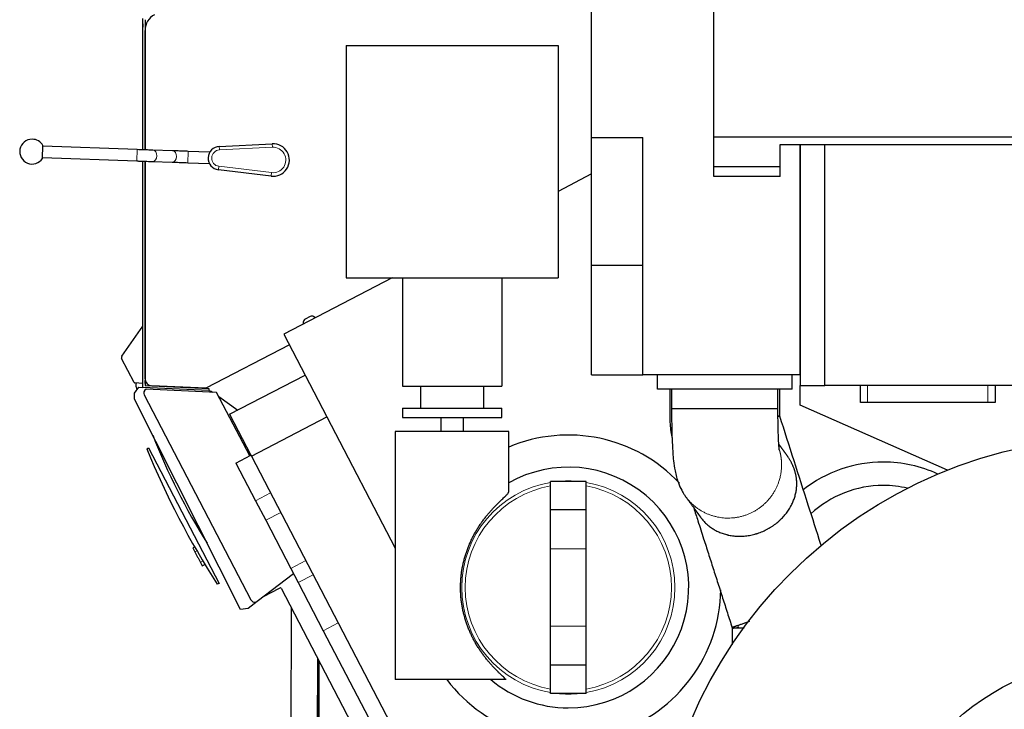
# Model space of a CAD drawing. Header units: inches. Extents: x 0 to 23760, y -13 to 16800.
# Tile 173 of 256: x 10173 to 11561, y 5957 to 6930. Entities that reach past the tile are written whole.
import ezdxf

# ---------------------------------------------------------------- set-up
doc = ezdxf.new("R2010")
doc.units = ezdxf.units.IN
doc.layers.add('1', color=7, linetype='Continuous', true_color=0xffffff)
doc.layers.add('254', color=7, linetype='Continuous', true_color=0xffffff)

msp = doc.modelspace()

# ---------------------------------------------------------------- linework, layer by layer
at = {"layer": '1', "color": 2, "linetype": 'Continuous', "lineweight": 25}
for p, q in [((10979.185, 6763.958), (10979.185, 7065.801)), ((11151.685, 6708.958), (11151.685, 7065.801)), ((10346.394, 6746.582), (10346.394, 6932.048)), ((10349.394, 6930.227), (10349.394, 6746.48)), ((10346.259, 6746.584), (10346.257, 6919.883)), ((10346.268, 6922.129), (10346.268, 6920.552)), ((10349.394, 6746.475), (10349.394, 6915.105)), ((10632.906, 6893.574), (10632.906, 6565.974)), ((10632.906, 6893.574), (10932.106, 6893.574)), ((10932.106, 6893.574), (10932.106, 6565.974)), ((10979.185, 6583.958), (10979.185, 6763.958)), ((10979.185, 6763.958), (11051.185, 6763.958)), ((11051.185, 6428.958), (11051.185, 6763.958)), ((11151.685, 6764.958), (12294.685, 6764.958)), ((10204.769, 6734.524), (10205.398, 6752.513)), ((10338.281, 6746.866), (10205.362, 6751.514)), ((10454.095, 6751.445), (10528.727, 6755.215)), ((11245.185, 6753.958), (11273.185, 6753.958)), ((11245.185, 6708.958), (11245.185, 6753.958)), ((11273.183, 6753.958), (11308.185, 6753.958)), ((11273.183, 6753.958), (11273.183, 6413.958)), ((11273.185, 6428.958), (11273.185, 6753.958)), ((11308.185, 6753.958), (12138.185, 6753.958)), ((11308.185, 6413.958), (11308.185, 6753.958)), ((10204.803, 6735.524), (10337.722, 6730.876)), ((10388.042, 6745.188), (10360.452, 6746.106)), ((10440.221, 6743.38), (10410.239, 6744.427)), ((10440.221, 6743.38), (10440.191, 6742.502)), ((10346.261, 6498.12), (10346.259, 6730.577)), ((10346.394, 6410.961), (10346.394, 6730.574)), ((10349.394, 6730.471), (10349.394, 6413.833)), ((10349.394, 6423.451), (10349.394, 6730.466)), ((10359.919, 6730.115), (10387.51, 6729.197)), ((10409.681, 6728.437), (10439.663, 6727.39)), ((10439.693, 6728.268), (10439.663, 6727.39)), ((11151.685, 6722.958), (11245.197, 6722.958)), ((10527.127, 6709.41), (10452.94, 6718.377)), ((10979.201, 6712.502), (10932.11, 6687.989)), ((11245.185, 6708.958), (11151.685, 6708.958)), ((10979.185, 6428.958), (10979.185, 6583.958)), ((10979.185, 6583.958), (11051.185, 6583.958)), ((10697.722, 6565.974), (10545.071, 6486.509)), ((10632.906, 6565.974), (10932.106, 6565.974)), ((10712.506, 6565.974), (10712.506, 6412.974)), ((10852.506, 6565.974), (10852.506, 6412.974)), ((10572.482, 6503.279), (10572.482, 6500.778)), ((10582.344, 6511.444), (10575.171, 6507.71)), ((10589.564, 6509.671), (10587.517, 6511.105)), ((10316.492, 6455.413), (10346.076, 6497.553)), ((10545.071, 6486.509), (10605.821, 6369.808)), ((10552.93, 6471.411), (10435.212, 6410.131)), ((10334.05, 6418.18), (10316.287, 6452.304)), ((10346.394, 6416.894), (10334.872, 6417.644)), ((10336.827, 6417.517), (10336.793, 6417.499)), ((10349.628, 6416.684), (10349.394, 6416.699)), ((10349.664, 6421.145), (10349.628, 6416.684)), ((10349.628, 6416.684), (10349.664, 6421.145)), ((10349.664, 6421.145), (10349.628, 6416.684)), ((10349.664, 6421.145), (10349.628, 6416.684)), ((10349.664, 6421.145), (10349.628, 6416.684)), ((10349.628, 6416.684), (10349.628, 6416.684)), ((10349.628, 6416.684), (10349.628, 6416.684)), ((10349.628, 6416.684), (10349.628, 6416.684)), ((10349.628, 6416.684), (10349.628, 6416.684)), ((10468.671, 6373.39), (10575.112, 6428.8)), ((10979.185, 6428.958), (11051.185, 6428.958)), ((11273.185, 6428.958), (11051.185, 6428.958)), ((11071.907, 6408.958), (11071.907, 6428.958)), ((11261.907, 6408.958), (11261.907, 6428.958)), ((10439.178, 6406.91), (10346.394, 6410.961)), ((10349.394, 6413.833), (10439.308, 6409.907)), ((10450.295, 6404.367), (10350.791, 6408.712)), ((10435.212, 6410.131), (10358.958, 6413.46)), ((10439.308, 6409.907), (10439.178, 6406.91)), ((10496.979, 6314.687), (10450.295, 6404.367)), ((10712.506, 6412.974), (10852.506, 6412.974)), ((10738.006, 6412.974), (10738.006, 6381.974)), ((10827.006, 6381.974), (10827.006, 6412.974)), ((11261.907, 6408.958), (11071.907, 6408.958)), ((11273.183, 6413.958), (11308.185, 6413.958)), ((11273.185, 6386.458), (11273.185, 6413.958)), ((12138.185, 6413.958), (11308.185, 6413.958)), ((11358.185, 6389.958), (11358.185, 6413.958)), ((11548.185, 6413.958), (11548.185, 6389.958)), ((10348.24, 6400.619), (10498.752, 6111.488)), ((11368.185, 6389.958), (11358.185, 6389.958)), ((11538.185, 6389.958), (11368.185, 6389.958)), ((11548.185, 6389.958), (11538.185, 6389.958)), ((10712.506, 6381.974), (10712.506, 6368.974)), ((10712.506, 6381.974), (10852.506, 6381.974)), ((10852.506, 6368.974), (10852.506, 6381.974)), ((11241.906, 6381.077), (11241.695, 6381.077)), ((11481.259, 6294.686), (11273.185, 6386.458)), ((10468.671, 6373.39), (10498.75, 6315.609)), ((10499.378, 6314.402), (10605.819, 6369.812)), ((10605.819, 6369.812), (10702.258, 6184.556)), ((10712.506, 6368.974), (10852.506, 6368.974)), ((10766.606, 6368.974), (10766.606, 6348.974)), ((10798.406, 6348.974), (10798.406, 6368.974)), ((10702.256, 6348.974), (10702.256, 5998.974)), ((10862.256, 6348.974), (10702.256, 6348.974)), ((10862.256, 6263.383), (10862.256, 6348.974)), ((10351.751, 6324.628), (10354.471, 6326.231)), ((10354.471, 6326.231), (10454.135, 6134.777)), ((10477.465, 6304.529), (10498.753, 6315.611)), ((10477.465, 6304.529), (10505.091, 6251.46)), ((10498.753, 6315.611), (10499.382, 6314.404)), ((10499.378, 6314.402), (10816.789, 5704.662)), ((10921.306, 6238.474), (10921.306, 6278.474)), ((10971.306, 6278.474), (10921.306, 6278.474)), ((10971.306, 6238.474), (10971.306, 6278.474)), ((10505.091, 6251.46), (10519.51, 6223.76)), ((10921.306, 6183.474), (10921.306, 6238.474)), ((10971.306, 6238.474), (10921.306, 6238.474)), ((10971.306, 6183.474), (10971.306, 6238.474)), ((10519.51, 6223.76), (10554.793, 6155.983)), ((10419.403, 6186.111), (10416.835, 6184.774)), ((10416.835, 6184.774), (10419.707, 6179.257)), ((10921.306, 6074.474), (10921.306, 6183.474)), ((10971.306, 6074.474), (10971.306, 6183.474)), ((10430.02, 6159.445), (10433.863, 6161.445)), ((10554.793, 6155.983), (10565.285, 6135.827)), ((10507.727, 6109.498), (10558.65, 6148.572)), ((10454.135, 6134.777), (10451.263, 6133.468)), ((10517.453, 6116.961), (10537.963, 6127.638)), ((10537.963, 6127.638), (10538.012, 6127.545)), ((10538.012, 6127.545), (10539.785, 6128.468)), ((10541.133, 6128.043), (10711.734, 5800.323)), ((10565.285, 6135.827), (10600.568, 6068.05)), ((10555.49, 6100.463), (10554.863, 5858.978)), ((10921.306, 6019.474), (10921.306, 6074.474)), ((10971.306, 6019.474), (10971.306, 6074.474)), ((11177.44, 6072.221), (11177.62, 6072.238)), ((11177.563, 6071.449), (11177.742, 6071.449)), ((10600.568, 6068.05), (10670.04, 5934.595)), ((10592.584, 6029.204), (10592.099, 5842.477)), ((10594.118, 6026.264), (10593.726, 5875.281)), ((10593.736, 5874.418), (10594.13, 6026.235)), ((10594.562, 6025.405), (10594.089, 5843.34)), ((10594.099, 5842.477), (10594.574, 6025.381)), ((10921.306, 5979.474), (10921.306, 6019.474)), ((10971.306, 6019.474), (10921.306, 6019.474)), ((10971.306, 5979.474), (10971.306, 6019.474)), ((10858.616, 5998.974), (10702.256, 5998.974)), ((10971.306, 5979.474), (10921.306, 5979.474))]:
    msp.add_line(p, q, dxfattribs=at)
at = {"layer": '1', "color": 110, "linetype": 'Continuous', "lineweight": 13}
for p, q in [((10454.095, 6751.445), (10454.347, 6746.451)), ((10528.979, 6750.221), (10454.347, 6746.451)), ((10528.727, 6755.215), (10528.979, 6750.221)), ((10337.718, 6730.876), (10338.277, 6746.866)), ((10410.239, 6744.427), (10409.681, 6728.437)), ((10387.51, 6729.197), (10387.51, 6729.197)), ((10452.94, 6718.377), (10453.54, 6723.341)), ((10453.54, 6723.341), (10527.727, 6714.374)), ((10527.127, 6709.41), (10527.727, 6714.374)), ((11368.185, 6413.958), (11368.185, 6389.958)), ((11538.185, 6389.958), (11538.185, 6413.958)), ((10505.091, 6251.46), (10526.376, 6262.54)), ((10519.51, 6223.76), (10540.795, 6234.84)), ((10422.503, 6180.712), (10419.707, 6179.257)), ((10971.306, 6183.474), (10921.306, 6183.474)), ((10430.893, 6166.415), (10427.352, 6164.571)), ((10554.793, 6155.983), (10576.077, 6167.063)), ((10565.285, 6135.827), (10586.57, 6146.907)), ((10600.568, 6068.05), (10621.852, 6079.13)), ((10971.306, 6074.474), (10921.306, 6074.474))]:
    msp.add_line(p, q, dxfattribs=at)
at = {"layer": '1', "color": 2, "linetype": 'Continuous', "lineweight": 25}
for radius in [656, 345]:
    msp.add_circle((11723.306, 5684.974), radius, dxfattribs=at)
for centre, radius, start, end in [((10374.394, 6915.105), 25, 117.5, 180), ((10366.257, 6919.883), 20, 173.290517, 180.000536), ((10190.084, 6744.043), 17.5, 90, 327.04765), ((10190.084, 6744.043), 17.5, 28.947096, 90), ((10454.933, 6734.862), 16.605, 92.891662, 263.108338), ((10529.887, 6732.244), 23, 263.108338, 92.891662), ((10345.261, 6498.134), 1, 324.535958, 359.24908), ((10318.948, 6453.689), 3, 144.93082, 207.499982), ((10334.937, 6418.642), 1, 207.5, 266.276331), ((10359.394, 6423.451), 10, 180, 267.5), ((11198.913, 6670.689), 900.105, 196.711747, 196.965608), ((10353.562, 6403.39), 6, 117.5, 207.5), ((11198.913, 6670.689), 900.105, 201.296754, 212.159177), ((10946.306, 6128.974), 215.14, 43.239375, 112.995), ((11461.62, 6780.908), 1200, 202.348122, 212.651878), ((11390.606, 6122.974), 183, 90, 128.115), ((11390.606, 6122.974), 183, 65.154375, 90), ((10946.306, 6128.974), 169.834, 270, 119.660625), ((11390.606, 6122.974), 150, 90, 132.991875), ((11390.606, 6122.974), 150, 76.87125, 90), ((10946.306, 6128.974), 215.14, 217.175625, 359.145), ((10504.074, 6114.258), 6, 207.5, 307.5), ((10946.306, 6128.974), 169.834, 229.944375, 270)]:
    msp.add_arc(centre, radius, start, end, dxfattribs=at)
at = {"layer": '1', "color": 110, "linetype": 'Continuous', "lineweight": 13}
for centre, radius, start, end in [((10529.887, 6732.244), 18, 263.108338, 92.891662), ((10454.933, 6734.862), 11.605, 92.891662, 263.108338), ((10946.306, 6128.974), 150.399, 99.568125, 180), ((10946.306, 6128.974), 150.399, 83.728125, 96.26625), ((10946.306, 6128.974), 150.399, 279.57375, 80.42625), ((10946.306, 6128.974), 145.418, 99.899342, 260.100658), ((10946.306, 6128.974), 145.418, 279.899342, 80.100658), ((10946.306, 6128.974), 150.399, 180, 260.431875), ((10946.306, 6128.974), 150.399, 263.73375, 276.271875)]:
    msp.add_arc(centre, radius, start, end, dxfattribs=at)
at = {"layer": '1', "color": 2, "linetype": 'Continuous', "lineweight": 25}
for centre, major_axis, ratio, start_param, end_param in [((10366.272, 6922.125), (-17.102, 10.378), 0.99979163, 0.43322502, 0.54532297), ((10577.487, 6503.274), (-4.28, 2.597), 0.99869844, 5.73834737, 6.82802325), ((10584.652, 6507.003), (-0.578, 4.972), 0.99891019, 5.55703203, 6.64695867), ((10540.246, 6127.58), (-0.301, -0.955), 0.99878277, 2.35680348, 3.92638183)]:
    msp.add_ellipse(centre, major_axis=major_axis, ratio=ratio, start_param=start_param, end_param=end_param, dxfattribs=at)
at = {"layer": '1', "color": 110, "linetype": 'Continuous', "lineweight": 13}
for centre, start_param in [((10360.186, 6738.111), 0.01115663), ((10387.776, 6737.192), 0)]:
    msp.add_ellipse(centre, major_axis=(-0.266, -7.996), ratio=0.73989858, start_param=start_param, end_param=3.14087014, dxfattribs=at)
at = {"layer": '1', "color": 2, "linetype": 'Continuous', "lineweight": 25}
for points, knots in [([(10360.452, 6746.106), (10359.291, 6746.145), (10355.68, 6746.266), (10348.174, 6746.522), (10341.737, 6746.746), (10338.281, 6746.866)], [0, 0, 0, 0, 0.20492055, 0.59920339, 1, 1, 1, 1]), ([(10410.239, 6744.427), (10408.516, 6744.487), (10403.59, 6744.659), (10395.516, 6744.937), (10390.392, 6745.11), (10388.042, 6745.188)], [0, 0, 0, 0, 0.20492705, 0.59942247, 1, 1, 1, 1]), ([(10337.722, 6730.876), (10339.446, 6730.816), (10344.371, 6730.644), (10352.446, 6730.366), (10357.57, 6730.193), (10359.919, 6730.115)], [0, 0, 0, 0, 0.20492671, 0.59942179, 1, 1, 1, 1]), ([(10387.51, 6729.197), (10388.67, 6729.158), (10392.282, 6729.037), (10399.788, 6728.781), (10406.225, 6728.558), (10409.681, 6728.437)], [0, 0, 0, 0, 0.20492105, 0.59921004, 1, 1, 1, 1]), ([(10336.793, 6417.499), (10336.53, 6416.586), (10336.397, 6415.623), (10336.409, 6413.719), (10336.548, 6412.781), (10336.825, 6411.858)], [0, 0, 0, 0, 0.5, 0.5, 1, 1, 1, 1]), ([(11089.407, 6408.958), (11089.407, 6402.71), (11089.407, 6394.9), (11089.407, 6385.527), (11089.407, 6380.84), (11089.407, 6376.142), (11089.407, 6373.007), (11089.407, 6371.434)], [0, 0, 0, 0, 0.49954152, 0.62442728, 0.74933267, 0.8742531, 1, 1, 1, 1]), ([(11091.907, 6408.958), (11091.907, 6404.311), (11091.907, 6397.34), (11091.907, 6388.046), (11091.907, 6383.4), (11091.907, 6381.077)], [0, 0, 0, 0, 0.50002967, 0.7500445, 1, 1, 1, 1]), ([(11241.906, 6381.077), (11241.906, 6383.4), (11241.906, 6388.047), (11241.906, 6397.34), (11241.906, 6404.311), (11241.906, 6408.958)], [0, 0, 0, 0, 0.24995083, 0.49996722, 1, 1, 1, 1]), ([(11244.406, 6371.481), (11244.406, 6374.601), (11244.406, 6380.845), (11244.406, 6393.338), (11244.406, 6402.71), (11244.406, 6408.958)], [0, 0, 0, 0, 0.24975801, 0.49983374, 1, 1, 1, 1]), ([(11091.907, 6381.077), (11091.908, 6379.214), (11091.919, 6375.092), (11091.981, 6367.307), (11092.141, 6356.241), (11092.58, 6338.946), (11093.351, 6322.536), (11094.667, 6306.94), (11096.836, 6292.005), (11100.709, 6277.894), (11105.232, 6267.687), (11108.283, 6262.366), (11109.989, 6259.725), (11110.779, 6258.582), (11111.138, 6258.079)], [0, 0, 0, 0, 0.03755747, 0.08325047, 0.15770502, 0.26418454, 0.44712411, 0.5366496, 0.65151328, 0.80304661, 0.90736034, 0.95808256, 0.98123508, 1, 1, 1, 1]), ([(11243.934, 6322.601), (11243.939, 6322.632), (11243.86, 6323.311), (11243.503, 6326.895), (11243.038, 6333.518), (11242.467, 6345.277), (11242.095, 6359.438), (11241.946, 6371.384), (11241.913, 6377.329), (11241.907, 6379.734), (11241.906, 6380.652), (11241.906, 6381.077)], [0, 0, 0, 0, 0.05281206, 0.1668647, 0.30062504, 0.47571682, 0.74307861, 0.90323455, 0.96306278, 0.98293081, 1, 1, 1, 1]), ([(11089.407, 6371.434), (11089.403, 6367.46), (11089.676, 6359.893), (11090.81, 6349.171), (11091.995, 6342.363), (11092.672, 6339.134), (11092.693, 6339.033)], [0, 0, 0, 0, 0.364829, 0.69664321, 0.99048401, 1, 1, 1, 1]), ([(11303.054, 6187.961), (11302.854, 6188.588), (11296.753, 6207.635), (11283.949, 6247.612), (11264.64, 6307.894), (11251.232, 6349.757), (11244.528, 6370.689)], [0, 0, 0, 0, 0.01029102, 0.3126988, 0.656344, 1, 1, 1, 1]), ([(11132.69, 6228.216), (11132.825, 6228.028), (11132.96, 6227.842), (11133.396, 6227.249), (11133.698, 6226.848), (11134.615, 6225.662), (11135.24, 6224.893), (11136.52, 6223.392), (11137.174, 6222.661), (11138.515, 6221.234), (11139.201, 6220.538), (11140.606, 6219.178), (11141.326, 6218.515), (11142.798, 6217.219), (11143.552, 6216.587), (11145.096, 6215.354), (11145.886, 6214.753), (11147.1, 6213.874), (11147.51, 6213.585), (11148.132, 6213.157), (11148.34, 6213.015), (11148.655, 6212.804), (11148.76, 6212.734), (11148.971, 6212.595), (11149.921, 6211.969), (11150.891, 6211.367), (11152.646, 6210.335), (11153.54, 6209.837), (11155.359, 6208.88), (11156.284, 6208.419), (11158.169, 6207.537), (11159.128, 6207.115), (11161.082, 6206.309), (11162.076, 6205.926), (11164.102, 6205.2), (11165.133, 6204.857), (11167.234, 6204.213), (11168.304, 6203.912), (11169.667, 6203.563), (11169.941, 6203.495), (11170.354, 6203.394), (11170.492, 6203.361), (11170.768, 6203.296), (11171.46, 6203.134), (11172.156, 6202.982), (11173.836, 6202.637), (11174.968, 6202.431), (11177.257, 6202.071), (11178.414, 6201.917), (11180.754, 6201.66), (11181.937, 6201.559), (11184.329, 6201.41), (11185.539, 6201.363), (11187.986, 6201.326), (11189.225, 6201.336), (11190.634, 6201.381), (11190.791, 6201.387), (11191.105, 6201.399), (11191.576, 6201.418), (11192.675, 6201.473), (11193.617, 6201.537), (11195.501, 6201.687), (11196.758, 6201.818), (11199.274, 6202.138), (11200.532, 6202.328), (11203.05, 6202.768), (11204.31, 6203.019), (11206.831, 6203.583), (11208.092, 6203.895), (11209.985, 6204.412), (11210.616, 6204.593), (11211.563, 6204.875), (11212.037, 6205.02), (11212.51, 6205.169), (11212.826, 6205.269), (11212.984, 6205.32), (11214.402, 6205.78), (11215.646, 6206.216), (11218.104, 6207.142), (11219.318, 6207.632), (11221.715, 6208.664), (11222.899, 6209.207), (11225.237, 6210.343), (11226.391, 6210.937), (11228.1, 6211.867), (11228.666, 6212.183), (11229.51, 6212.668), (11229.93, 6212.912), (11230.348, 6213.16), (11230.627, 6213.327), (11230.766, 6213.41), (11232.013, 6214.164), (11233.095, 6214.853), (11235.21, 6216.267), (11236.242, 6216.992), (11238.259, 6218.476), (11239.243, 6219.235), (11241.166, 6220.786), (11242.105, 6221.578), (11243.479, 6222.79), (11244.157, 6223.402), (11244.934, 6224.127), (11245.264, 6224.44), (11245.483, 6224.65), (11245.592, 6224.754), (11246.571, 6225.698), (11247.411, 6226.546), (11249.036, 6228.258), (11249.821, 6229.122), (11251.338, 6230.867), (11252.07, 6231.747), (11253.485, 6233.523), (11254.167, 6234.419), (11255.483, 6236.227), (11256.116, 6237.138), (11257.336, 6238.976), (11257.923, 6239.903), (11258.768, 6241.305), (11259.182, 6242.009), (11259.65, 6242.835), (11259.847, 6243.191), (11259.978, 6243.428), (11260.043, 6243.546), (11260.625, 6244.614), (11261.115, 6245.564), (11262.047, 6247.469), (11262.488, 6248.423), (11263.321, 6250.336), (11263.714, 6251.294), (11264.453, 6253.216), (11264.799, 6254.18), (11265.446, 6256.113), (11265.746, 6257.084), (11266.302, 6259.032), (11266.557, 6260.009), (11267.023, 6261.975), (11267.233, 6262.963), (11267.607, 6264.952), (11267.772, 6265.953), (11267.983, 6267.467), (11268.047, 6267.974), (11268.135, 6268.738), (11268.177, 6269.121), (11268.215, 6269.505), (11268.24, 6269.762), (11268.252, 6269.89), (11268.31, 6270.533), (11268.35, 6271.05), (11268.417, 6272.086), (11268.444, 6272.606), (11268.485, 6273.651), (11268.499, 6274.176), (11268.514, 6275.232), (11268.514, 6275.764), (11268.5, 6276.834), (11268.486, 6277.373), (11268.443, 6278.46), (11268.413, 6279.008), (11268.367, 6279.701), (11268.357, 6279.84), (11268.336, 6280.118), (11268.325, 6280.258), (11268.291, 6280.678), (11268.266, 6280.959), (11268.184, 6281.805), (11268.121, 6282.374), (11267.977, 6283.522), (11267.896, 6284.102), (11267.713, 6285.274), (11267.612, 6285.867), (11267.387, 6287.07), (11267.263, 6287.68), (11267.11, 6288.377), (11267.093, 6288.455), (11267.058, 6288.61), (11267.006, 6288.843), (11266.88, 6289.387), (11266.766, 6289.854), (11266.529, 6290.789), (11266.361, 6291.414), (11266.003, 6292.666), (11265.814, 6293.294), (11265.562, 6294.082), (11265.486, 6294.318), (11265.408, 6294.554), (11265.356, 6294.712), (11265.33, 6294.791), (11265.197, 6295.185), (11265.09, 6295.498), (11264.761, 6296.43), (11264.536, 6297.044), (11264.071, 6298.254), (11263.832, 6298.852), (11263.464, 6299.739), (11263.34, 6300.033), (11263.151, 6300.471), (11263.088, 6300.617), (11262.993, 6300.834), (11262.961, 6300.907), (11262.897, 6301.052), (11262.865, 6301.124), (11262.577, 6301.772), (11262.317, 6302.337), (11261.792, 6303.446), (11261.526, 6303.99), (11260.988, 6305.062), (11260.715, 6305.59), (11260.164, 6306.631), (11259.886, 6307.144), (11259.321, 6308.158), (11259.036, 6308.659), (11258.459, 6309.649), (11258.167, 6310.139), (11257.576, 6311.108), (11257.277, 6311.588), (11256.672, 6312.538), (11256.366, 6313.009), (11255.901, 6313.709), (11255.746, 6313.941), (11255.511, 6314.288), (11255.432, 6314.403), (11255.275, 6314.634), (11254.883, 6315.204), (11254.487, 6315.767), (11254.167, 6316.212)], [0, 0, 0, 0, 0.00341706, 0.00341706, 0.01091062, 0.01091062, 0.02589773, 0.02589773, 0.04088484, 0.04088484, 0.05587195, 0.05587195, 0.07085906, 0.07085906, 0.08584617, 0.08584617, 0.10083328, 0.10083328, 0.10832684, 0.10832684, 0.11207362, 0.11207362, 0.11394701, 0.11394701, 0.11582039, 0.13080751, 0.13080751, 0.14579462, 0.14579462, 0.16078173, 0.16078173, 0.17576884, 0.17576884, 0.19075595, 0.19075595, 0.20574306, 0.20574306, 0.22073017, 0.22073017, 0.22447695, 0.22447695, 0.22635034, 0.22635034, 0.22822373, 0.23571728, 0.23571728, 0.25070439, 0.25070439, 0.26569151, 0.26569151, 0.28067862, 0.28067862, 0.29566573, 0.29566573, 0.31065284, 0.31065284, 0.31252623, 0.31252623, 0.31439962, 0.31814639, 0.32563995, 0.32563995, 0.34062706, 0.34062706, 0.35561417, 0.35561417, 0.37060128, 0.37060128, 0.38558839, 0.38558839, 0.39308195, 0.39308195, 0.39682873, 0.39870212, 0.39870212, 0.40057551, 0.40057551, 0.41556262, 0.41556262, 0.43054973, 0.43054973, 0.44553684, 0.44553684, 0.46052395, 0.46052395, 0.4680175, 0.4680175, 0.47176428, 0.47363767, 0.47363767, 0.47551106, 0.47551106, 0.49049817, 0.49049817, 0.50548528, 0.50548528, 0.52047239, 0.52047239, 0.5354595, 0.5354595, 0.54295306, 0.54669984, 0.54857323, 0.54857323, 0.55044662, 0.55044662, 0.56543373, 0.56543373, 0.58042084, 0.58042084, 0.59540795, 0.59540795, 0.61039506, 0.61039506, 0.62538217, 0.62538217, 0.64036928, 0.64036928, 0.64786284, 0.65160962, 0.653483, 0.653483, 0.65535639, 0.65535639, 0.6703435, 0.6703435, 0.68533062, 0.68533062, 0.70031773, 0.70031773, 0.71530484, 0.71530484, 0.73029195, 0.73029195, 0.74527906, 0.74527906, 0.76026617, 0.76026617, 0.77525328, 0.77525328, 0.78274684, 0.78274684, 0.78649362, 0.788367, 0.788367, 0.79024039, 0.79024039, 0.79773395, 0.79773395, 0.8052275, 0.8052275, 0.81272106, 0.81272106, 0.82021462, 0.82021462, 0.82770817, 0.82770817, 0.83520173, 0.83520173, 0.83707512, 0.83707512, 0.8389485, 0.8389485, 0.84269528, 0.84269528, 0.85018884, 0.85018884, 0.85768239, 0.85768239, 0.86517595, 0.86517595, 0.8726695, 0.8726695, 0.8736062, 0.8736062, 0.87454289, 0.87641628, 0.88016306, 0.88016306, 0.88765662, 0.88765662, 0.89515017, 0.89515017, 0.89702356, 0.89796025, 0.89796025, 0.89889695, 0.89889695, 0.90264373, 0.90264373, 0.91013728, 0.91013728, 0.91763084, 0.91763084, 0.92137762, 0.92137762, 0.923251, 0.923251, 0.9241877, 0.9241877, 0.92512439, 0.92512439, 0.93261795, 0.93261795, 0.9401115, 0.9401115, 0.94760506, 0.94760506, 0.95509862, 0.95509862, 0.96259217, 0.96259217, 0.97008573, 0.97008573, 0.97757928, 0.97757928, 0.98507284, 0.98507284, 0.98881962, 0.98881962, 0.990693, 0.990693, 0.99256639, 1, 1, 1, 1]), ([(10858.616, 5998.974), (10858.062, 5999.535), (10857.454, 6000.134), (10856.14, 6001.412), (10855.433, 6002.09), (10853.929, 6003.529), (10853.132, 6004.29), (10851.453, 6005.898), (10850.572, 6006.745), (10849.191, 6008.086), (10848.721, 6008.545), (10848.182, 6009.074), (10848.122, 6009.133), (10848.002, 6009.252), (10847.821, 6009.429), (10847.398, 6009.848), (10847.031, 6010.211), (10845.802, 6011.435), (10844.797, 6012.45), (10842.748, 6014.558), (10841.705, 6015.649), (10839.592, 6017.911), (10838.521, 6019.081), (10836.359, 6021.501), (10835.268, 6022.752), (10834.103, 6024.125), (10834.034, 6024.206), (10833.897, 6024.368), (10833.691, 6024.611), (10833.212, 6025.182), (10832.255, 6026.332), (10831.438, 6027.334), (10829.812, 6029.359), (10828.735, 6030.737), (10826.605, 6033.55), (10825.551, 6034.985), (10823.47, 6037.912), (10822.444, 6039.403), (10820.422, 6042.442), (10819.427, 6043.99), (10817.474, 6047.143), (10816.516, 6048.747), (10815.461, 6050.584), (10815.344, 6050.789), (10815.111, 6051.198), (10814.763, 6051.813), (10813.96, 6053.253), (10813.288, 6054.496), (10811.965, 6056.993), (10811.111, 6058.673), (10809.462, 6062.063), (10808.666, 6063.774), (10807.133, 6067.224), (10806.397, 6068.964), (10804.984, 6072.474), (10804.307, 6074.243), (10803.016, 6077.811), (10802.402, 6079.61), (10801.235, 6083.237), (10800.684, 6085.065), (10799.904, 6087.828), (10799.653, 6088.753), (10799.287, 6090.146), (10799.108, 6090.844), (10798.933, 6091.544), (10798.817, 6092.011), (10798.76, 6092.245), (10798.249, 6094.35), (10797.831, 6096.225), (10797.065, 6099.981), (10796.718, 6101.862), (10796.093, 6105.631), (10795.816, 6107.519), (10795.333, 6111.301), (10794.919, 6115.09), (10794.51, 6120.792), (10794.312, 6126.514), (10794.322, 6130.342), (10794.404, 6134.176), (10794.48, 6136.096), (10794.608, 6138.261), (10794.622, 6138.501), (10794.653, 6138.982), (10794.701, 6139.703), (10794.823, 6141.382), (10794.948, 6142.817), (10795.224, 6145.68), (10795.662, 6149.48), (10796.527, 6155.131), (10797.24, 6158.865), (10798.02, 6162.583), (10798.444, 6164.433), (10799.359, 6168.118), (10799.85, 6169.952), (10800.898, 6173.602), (10801.456, 6175.42), (10802.638, 6179.037), (10803.262, 6180.837), (10804.578, 6184.419), (10805.269, 6186.202), (10806.084, 6188.198), (10806.175, 6188.419), (10806.358, 6188.861), (10806.634, 6189.524), (10807.286, 6191.063), (10807.862, 6192.37), (10809.032, 6194.968), (10809.84, 6196.68), (10811.508, 6200.061), (10812.368, 6201.731), (10814.137, 6205.027), (10815.046, 6206.655), (10816.912, 6209.867), (10817.868, 6211.452), (10819.824, 6214.578), (10820.824, 6216.12), (10822.354, 6218.4), (10822.87, 6219.155), (10823.65, 6220.278), (10824.042, 6220.838), (10824.436, 6221.394), (10824.7, 6221.765), (10824.832, 6221.95), (10826.022, 6223.608), (10827.089, 6225.046), (10829.234, 6227.852), (10830.313, 6229.221), (10832.474, 6231.889), (10833.558, 6233.188), (10835.723, 6235.719), (10836.805, 6236.951), (10838.958, 6239.346), (10840.03, 6240.511), (10841.227, 6241.783), (10841.359, 6241.924), (10841.625, 6242.205), (10841.757, 6242.345), (10842.153, 6242.762), (10842.942, 6243.588), (10843.716, 6244.387), (10845.245, 6245.952), (10846.239, 6246.95), (10848.165, 6248.86), (10849.099, 6249.773), (10850.898, 6251.517), (10851.764, 6252.348), (10853.419, 6253.932), (10854.209, 6254.685), (10855.329, 6255.758), (10855.692, 6256.106), (10856.087, 6256.487), (10856.131, 6256.53), (10856.218, 6256.614), (10856.348, 6256.739), (10856.647, 6257.028), (10856.894, 6257.269), (10857.703, 6258.057), (10858.293, 6258.642), (10859.356, 6259.727), (10859.829, 6260.227), (10860.656, 6261.144), (10861.009, 6261.563), (10861.444, 6262.13), (10861.703, 6262.489), (10861.896, 6262.807), (10861.997, 6262.994), (10862.016, 6263.03), (10862.051, 6263.102), (10862.102, 6263.208), (10862.143, 6263.308), (10862.211, 6263.499), (10862.248, 6263.65), (10862.256, 6263.783), (10862.256, 6263.813)], [0, 0, 0, 0, 0.01583531, 0.01583531, 0.03167063, 0.03167063, 0.04750594, 0.04750594, 0.06334125, 0.06334125, 0.07125891, 0.07125891, 0.07224861, 0.07224861, 0.07323832, 0.07521774, 0.07917656, 0.07917656, 0.09501188, 0.09501188, 0.11084719, 0.11084719, 0.1266825, 0.1266825, 0.14251781, 0.14251781, 0.14350752, 0.14350752, 0.14449723, 0.14647664, 0.15043547, 0.15835313, 0.15835313, 0.17418844, 0.17418844, 0.19002375, 0.19002375, 0.20585907, 0.20585907, 0.22169438, 0.22169438, 0.23752969, 0.23752969, 0.23950911, 0.23950911, 0.24148852, 0.24544735, 0.253365, 0.253365, 0.26920032, 0.26920032, 0.28503563, 0.28503563, 0.30087094, 0.30087094, 0.31670626, 0.31670626, 0.33254157, 0.33254157, 0.34837688, 0.34837688, 0.35629454, 0.35629454, 0.36025337, 0.36223278, 0.36223278, 0.36421219, 0.36421219, 0.38004751, 0.38004751, 0.39588282, 0.39588282, 0.41171813, 0.41171813, 0.42755344, 0.44338876, 0.45922407, 0.47505938, 0.47505938, 0.4908947, 0.4908947, 0.49287411, 0.49287411, 0.49485352, 0.49881235, 0.50673001, 0.50673001, 0.52256532, 0.53840063, 0.55423595, 0.55423595, 0.57007126, 0.57007126, 0.58590657, 0.58590657, 0.60174188, 0.60174188, 0.6175772, 0.6175772, 0.63341251, 0.63341251, 0.63539192, 0.63539192, 0.63737134, 0.64133017, 0.64924782, 0.64924782, 0.66508314, 0.66508314, 0.68091845, 0.68091845, 0.69675376, 0.69675376, 0.71258907, 0.71258907, 0.72842439, 0.72842439, 0.73634204, 0.73634204, 0.74030087, 0.74228029, 0.74228029, 0.7442597, 0.7442597, 0.76009501, 0.76009501, 0.77593032, 0.77593032, 0.79176564, 0.79176564, 0.80760095, 0.80760095, 0.82343626, 0.82343626, 0.82541568, 0.82541568, 0.82739509, 0.82739509, 0.83135392, 0.83927158, 0.83927158, 0.85510689, 0.85510689, 0.8709422, 0.8709422, 0.88677751, 0.88677751, 0.90261283, 0.90261283, 0.91053048, 0.91053048, 0.91152019, 0.91152019, 0.9125099, 0.91448931, 0.91844814, 0.91844814, 0.93428345, 0.93428345, 0.95011877, 0.95011877, 0.96595408, 0.96595408, 0.97387173, 0.98178939, 0.98178939, 0.9837688, 0.9837688, 0.98574822, 0.98970705, 0.98970705, 0.9976247, 1, 1, 1, 1]), ([(11111.138, 6258.079), (11111.882, 6257.047), (11113.371, 6254.984), (11115.604, 6251.89), (11117.837, 6248.796), (11120.069, 6245.703), (11125.017, 6238.848), (11129.22, 6233.024), (11132.679, 6228.231)], [0, 0, 0, 0, 0.10369189, 0.20734288, 0.31099386, 0.41464485, 0.51829583, 1, 1, 1, 1]), ([(11123.189, 6241.379), (11125.161, 6235.222), (11129.812, 6220.701), (11136.697, 6199.203), (11143.846, 6176.885), (11150.55, 6155.954), (11157.254, 6135.023), (11163.958, 6114.092), (11170.662, 6093.164), (11175.13, 6079.213), (11177.363, 6072.24)], [0, 0, 0, 0, 0.10919947, 0.25755557, 0.3813065, 0.50505742, 0.62880835, 0.75255928, 0.87631021, 1, 1, 1, 1]), ([(10419.707, 6179.257), (10420.275, 6178.166), (10420.887, 6176.991), (10422.197, 6174.474), (10422.868, 6173.185), (10423.886, 6171.229), (10424.227, 6170.573), (10424.895, 6169.291), (10425.223, 6168.66), (10426.192, 6166.799), (10426.798, 6165.635), (10427.352, 6164.571)], [0, 0, 0, 0, 0.25, 0.25, 0.5, 0.5, 0.625, 0.625, 0.75, 0.75, 1, 1, 1, 1]), ([(10427.352, 6164.571), (10427.767, 6163.774), (10428.139, 6163.059), (10428.8, 6161.788), (10429.086, 6161.24), (10429.546, 6160.355), (10429.725, 6160.013), (10429.96, 6159.56), (10430.021, 6159.444), (10430.02, 6159.445), (10430.02, 6159.445), (10430.02, 6159.445)], [0, 0, 0, 0, 0.24921342, 0.24921342, 0.49842684, 0.49842684, 0.74764026, 0.74764026, 0.99685368, 0.99685368, 1, 1, 1, 1]), ([(11177.363, 6072.24), (11177.418, 6072.08), (11177.619, 6071.862), (11178.27, 6071.682), (11179.756, 6071.663), (11182.392, 6071.997), (11185.029, 6072.316), (11185.876, 6072.414)], [0, 0, 0, 0, 0.15759758, 0.27504705, 0.47143834, 0.84253027, 1, 1, 1, 1]), ([(11184.201, 6072.577), (11184.201, 6072.577), (11184.201, 6072.577), (11184.202, 6072.577), (11184.203, 6072.577), (11184.21, 6072.578), (11184.255, 6072.583), (11184.747, 6072.639), (11185.508, 6072.727), (11186.341, 6072.814), (11186.691, 6072.849), (11186.769, 6072.857), (11186.784, 6072.858), (11186.785, 6072.858), (11186.785, 6072.858), (11186.786, 6072.859), (11186.786, 6072.859), (11186.788, 6072.859), (11186.787, 6072.859), (11186.787, 6072.859), (11186.787, 6072.859), (11186.786, 6072.859), (11186.786, 6072.858), (11186.78, 6072.858), (11186.744, 6072.854), (11186.624, 6072.842), (11186.195, 6072.799), (11185.809, 6072.758), (11185.513, 6072.725)], [0, 0, 0, 0, 0.00000385, 0.000063, 0.00032919, 0.00145314, 0.00606752, 0.0388525, 0.41976564, 0.62116077, 0.66771416, 0.67741156, 0.67842048, 0.67871259, 0.67886315, 0.67887867, 0.67888311, 0.67888534, 0.67888547, 0.67888752, 0.67889854, 0.67894713, 0.67903111, 0.67972095, 0.68279931, 0.70561973, 0.76771144, 1, 1, 1, 1])]:
    msp.add_open_spline(points, degree=3, knots=knots, dxfattribs=at)
for points, weights, knots in [([(11241.695, 6381.077), (11239.706, 6381.077), (11223.843, 6381.076), (11187.723, 6381.076), (11136.138, 6381.076), (11104.224, 6381.076), (11091.787, 6381.076), (11091.907, 6381.077)], [1.01661171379, 1.01661171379, 0.958470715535, 1.01661171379, 1.01661171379, 0.964042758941, 1.00886436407, 1.01585053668], [0, 0, 0, 0, 0, 0.5125905, 0.5125905, 0.5125905, 1, 1, 1, 1, 1]), ([(11244.527, 6370.69), (11244.522, 6370.699), (11244.507, 6370.705), (11244.483, 6370.707), (11244.284, 6370.707), (11243.876, 6370.631), (11243.199, 6370.47), (11242.238, 6370.217)], [1.01636802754, 1.01648646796, 1.01656879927, 1.01661171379, 1.01661171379, 1.01549290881, 1.01372089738, 1.0116321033], [0, 0, 0, 0, 0, 0.16377515, 0.16377515, 0.16377515, 1, 1, 1, 1, 1]), ([(11243.332, 6371.481), (11244.032, 6371.481), (11244.416, 6371.481), (11244.504, 6371.481), (11244.302, 6371.481), (11244.263, 6371.481), (11244.215, 6371.481), (11244.158, 6371.481)], [1.01136103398, 1.01354763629, 1.01541966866, 1.01661171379, 1.01661171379, 1.0165739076, 1.01650118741, 1.01639629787], [0, 0, 0, 0, 0, 0.8488329, 0.8488329, 0.8488329, 1, 1, 1, 1, 1])]:
    msp.add_rational_spline(points, weights, degree=4, knots=knots, dxfattribs=at)
for points, degree in [([(11254.151, 6316.235), (11248.682, 6323.811), (11243.214, 6331.387)], 2), ([(11177.488, 6071.449), (11177.488, 6059.99), (11177.488, 6048.532)], 2), ([(11185.513, 6072.725), (11185.213, 6072.692), (11184.92, 6072.659), (11184.636, 6072.627)], 3)]:
    msp.add_open_spline(points, degree=degree, dxfattribs=at)
at = {"layer": '1', "color": 110, "linetype": 'Continuous', "lineweight": 13}
msp.add_rational_spline([(11244.045, 6323.088), (11245.658, 6317.625), (11246.674, 6312.119), (11247.116, 6306.7), (11247.075, 6301.504)], [1.00788205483, 1.01117606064, 1.01435531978, 1.01661171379, 1.01661171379], degree=4, dxfattribs=at)
msp.add_rational_spline([(11247.075, 6301.504), (11246.87, 6275.13), (11233.375, 6240.094), (11198.146, 6226.907), (11155.699, 6226.907), (11137.112, 6231.56), (11121.33, 6243.406), (11110.71, 6258.687)], [1.01661171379, 1.01661171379, 0.958470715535, 1.01661171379, 1.01661171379, 0.995308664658, 0.991387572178, 0.996700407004], degree=4, knots=[0, 0, 0, 0, 0, 0.62293167, 0.62293167, 0.62293167, 1, 1, 1, 1, 1], dxfattribs=at)
at = {"layer": '1', "color": 2, "linetype": 'Continuous', "lineweight": 25}
for points, weights in [([(11201.815, 6080.878), (11189.729, 6076.851), (11180.847, 6073.798), (11177.282, 6072.423), (11177.363, 6072.24)], [0.995427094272, 0.992697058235, 0.997827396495, 1.01394765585, 1.01634882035]), ([(11194.255, 6071.445), (11185.736, 6071.447), (11179.89, 6071.448), (11177.451, 6071.449), (11177.489, 6071.449)], [0.99513108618, 0.996728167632, 1.0035426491, 1.01439313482, 1.01634428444])]:
    msp.add_rational_spline(points, weights, degree=4, dxfattribs=at)
at = {"layer": '254', "color": 2, "linetype": 'Continuous', "lineweight": 25}
for p, q in [((10334.576, 6394.808), (10334.582, 6403.279)), ((10334.582, 6403.279), (10340.426, 6411.472)), ((10340.426, 6411.472), (10346.395, 6411.211)), ((10439.181, 6406.986), (10442.635, 6406.04)), ((10442.635, 6406.04), (10444.634, 6404.614)), ((10484.078, 6097.916), (10334.576, 6394.808)), ((10453.434, 6398.337), (10480.081, 6379.33)), ((10494.69, 6099.501), (10484.078, 6097.916)), ((10507.524, 6109.349), (10494.69, 6099.501))]:
    msp.add_line(p, q, dxfattribs=at)

doc.saveas('drawing.dxf')
